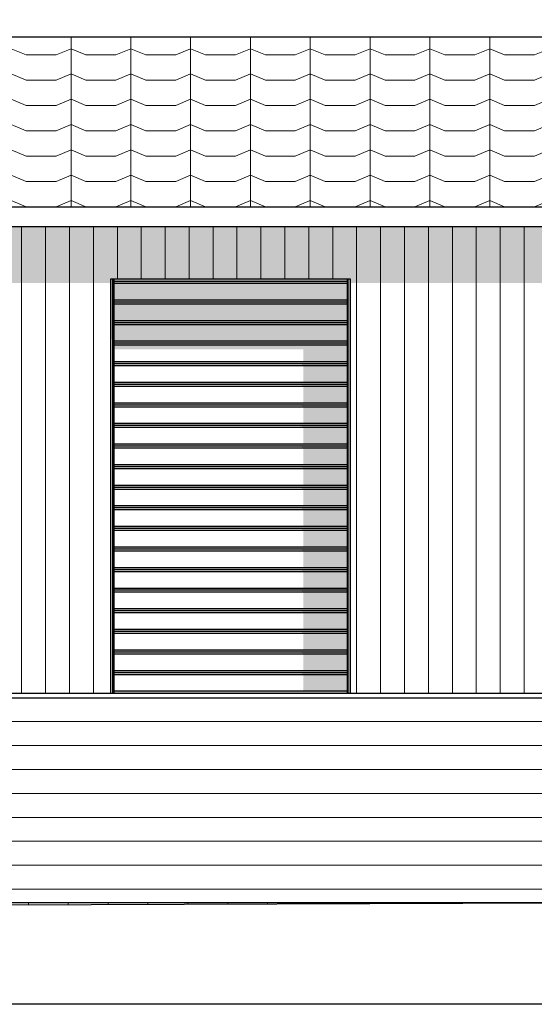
# Model space of a CAD drawing. Header units: millimetres. Extents: x 45224 to 83436, y 34576 to 50300.
# Tile 5 of 27: x 50269 to 52851, y 36143 to 41080. Entities that reach past the tile are written whole.
import ezdxf

# ---------------------------------------------------------------- set-up
doc = ezdxf.new("R2010")
doc.units = ezdxf.units.MM
doc.header["$LTSCALE"] = 0.5
doc.header["$MEASUREMENT"] = 0
doc.linetypes.add('PLINE', pattern=[0])
for name, color, linetype in [('0(Nye konstruksjoner)', 7, 'Continuous'), ('231- Bærende yttervegger(Nye konstruksjoner)', 7, 'Continuous'), ('244- Vinduer_ dører_ foldevegger(Nye konstruksjoner)', 7, 'Continuous'), ('25-- Dekker(Nye konstruksjoner)', 7, 'Continuous'), ('26-- Yttertak(Nye konstruksjoner)', 7, 'Continuous'), ('761- Veger (kjøreveger_ sykkel- og gangveier mv)(Nye konstruksjoner)', 7, 'Continuous')]:
    doc.layers.add(name, color=color, linetype=linetype)
for name, color, linetype, lineweight in [('235- Utvendig kledning og overflate(Nye konstruksjoner)', 7, 'Continuous', 0), ('255- Gulvoverflate(Nye konstruksjoner)', 7, 'Continuous', 0), ('256- Faste himlinger og overflatebehandling(Nye konstruksjoner)', 7, 'Continuous', 0), ('262- Taktekking(Nye konstruksjoner)', 7, 'Continuous', 0)]:
    doc.layers.add(name, color=color, linetype=linetype, lineweight=lineweight)

# ---------------------------------------------------------------- blocks, each defined once
blk = doc.blocks.new('*X368', base_point=(6224918.5, 0))
at = {"layer": '235- Utvendig kledning og overflate(Nye konstruksjoner)', "linetype": 'PLINE'}
for p, q in [((50278.9, 40042.1), (50278.9, 40002.7)), ((50278.9, 40000), (50278.9, 40042.1)), ((50398.9, 40042.1), (50398.9, 40002.7)), ((50398.9, 40000), (50398.9, 40042.1)), ((50519, 40042.1), (50519, 40002.7)), ((50519, 40000), (50519, 40042.1)), ((50639, 40042.1), (50639, 40002.7)), ((50639, 40000), (50639, 40042.1)), ((50759, 40042.1), (50759, 40002.7)), ((50759, 40000), (50759, 40042.1)), ((50879, 40042.1), (50879, 40002.7)), ((50879, 40000), (50879, 40042.1)), ((50999.1, 40042.1), (50999.1, 40002.7)), ((50999.1, 40000), (50999.1, 40042.1)), ((51119.1, 40042.1), (51119.1, 40002.7)), ((51119.1, 40000), (51119.1, 40042.1)), ((51239.1, 40042.1), (51239.1, 40002.7)), ((51239.1, 40000), (51239.1, 40042.1)), ((51359.2, 40042.1), (51359.2, 40002.7)), ((51359.2, 40000), (51359.2, 40042.1)), ((51479.2, 40042.1), (51479.2, 40002.7)), ((51479.2, 40000), (51479.2, 40042.1)), ((51599.2, 40042.1), (51599.2, 40002.7)), ((51599.2, 40000), (51599.2, 40042.1)), ((51719.3, 40042.1), (51719.3, 40002.7)), ((51719.3, 40000), (51719.3, 40042.1)), ((51839.3, 40042.1), (51839.3, 40002.7)), ((51839.3, 40000), (51839.3, 40042.1)), ((51959.3, 40042.1), (51959.3, 40002.7)), ((51959.3, 40000), (51959.3, 40042.1)), ((52079.4, 40042.1), (52079.4, 40002.7)), ((52079.4, 40000), (52079.4, 40042.1)), ((52199.4, 40042.1), (52199.4, 40002.7)), ((52199.4, 40000), (52199.4, 40042.1)), ((52319.4, 40042.1), (52319.4, 40002.7)), ((52319.4, 40000), (52319.4, 40042.1)), ((52439.5, 40042.1), (52439.5, 40002.7)), ((52439.5, 40000), (52439.5, 40042.1)), ((52559.5, 40042.1), (52559.5, 40002.7)), ((52559.5, 40000), (52559.5, 40042.1)), ((52679.5, 40042.1), (52679.5, 40002.7)), ((52679.5, 40000), (52679.5, 40042.1)), ((52799.5, 40042.1), (52799.5, 40002.7)), ((52799.5, 40000), (52799.5, 40042.1)), ((50278.9, 40002.7), (50278.9, 37702.7)), ((50278.9, 37702.7), (50278.9, 40000)), ((50398.9, 40002.7), (50398.9, 37702.7)), ((50398.9, 37702.7), (50398.9, 40000)), ((50519, 40002.7), (50519, 37702.7)), ((50519, 37702.7), (50519, 40000)), ((50639, 40002.7), (50639, 37702.7)), ((50639, 37702.7), (50639, 40000)), ((50759, 40002.7), (50759, 39780)), ((50759, 39780), (50759, 40000)), ((50879, 40002.7), (50879, 39780)), ((50879, 39780), (50879, 40000)), ((50999.1, 40002.7), (50999.1, 39780)), ((50999.1, 39780), (50999.1, 40000)), ((51119.1, 40002.7), (51119.1, 39780)), ((51119.1, 39780), (51119.1, 40000)), ((51239.1, 40002.7), (51239.1, 39780)), ((51239.1, 39780), (51239.1, 40000)), ((51359.2, 40002.7), (51359.2, 39780)), ((51359.2, 39780), (51359.2, 40000)), ((51479.2, 40002.7), (51479.2, 39780)), ((51479.2, 39780), (51479.2, 40000)), ((51599.2, 40002.7), (51599.2, 39780)), ((51599.2, 39780), (51599.2, 40000)), ((51719.3, 40002.7), (51719.3, 39780)), ((51719.3, 39780), (51719.3, 40000)), ((51839.3, 40002.7), (51839.3, 39780)), ((51839.3, 39780), (51839.3, 40000)), ((51959.3, 40002.7), (51959.3, 37702.7)), ((51959.3, 37702.7), (51959.3, 40000)), ((52079.4, 40002.7), (52079.4, 37702.7)), ((52079.4, 37702.7), (52079.4, 40000)), ((52199.4, 40002.7), (52199.4, 37702.7)), ((52199.4, 37702.7), (52199.4, 40000)), ((52319.4, 40002.7), (52319.4, 37702.7)), ((52319.4, 37702.7), (52319.4, 40000)), ((52439.5, 40002.7), (52439.5, 37702.7)), ((52439.5, 37702.7), (52439.5, 40000)), ((52559.5, 40002.7), (52559.5, 37702.7)), ((52559.5, 37702.7), (52559.5, 40000)), ((52679.5, 40002.7), (52679.5, 37702.7)), ((52679.5, 37702.7), (52679.5, 40000)), ((52799.5, 40002.7), (52799.5, 37702.7)), ((52799.5, 37702.7), (52799.5, 40000))]:
    blk.add_line(p, q, dxfattribs=at)
blk = doc.blocks.new('*X370', base_point=(6224918.5, 0))
at = {"layer": '255- Gulvoverflate(Nye konstruksjoner)', "linetype": 'PLINE'}
for p, q in [((50312.7, 36640.6), (50312.7, 36642)), ((50312.7, 36642), (50312.7, 36640.6)), ((50512.7, 36642.7), (50512.7, 36641.3)), ((50712.7, 36642), (50712.7, 36643.4)), ((50712.7, 36643.4), (50712.7, 36642)), ((50912.7, 36644.1), (50912.7, 36642.7)), ((51112.7, 36643.4), (51112.7, 36644.8)), ((51112.7, 36644.8), (51112.7, 36643.4)), ((51312.7, 36645.5), (51312.7, 36644.1)), ((51512.7, 36644.8), (51512.7, 36646.2)), ((51512.7, 36646.2), (51512.7, 36644.8)), ((51712.7, 36646.9), (51712.7, 36645.5)), ((51912.7, 36646.2), (51912.7, 36647.6)), ((51912.7, 36647.6), (51912.7, 36646.2)), ((52112.7, 36648.3), (52112.7, 36646.9)), ((52312.7, 36647.6), (52312.7, 36649)), ((52312.7, 36649), (52312.7, 36647.6)), ((52512.7, 36649.7), (52512.7, 36648.3)), ((52712.7, 36649), (52712.7, 36650.4)), ((52712.7, 36650.4), (52712.7, 36649))]:
    blk.add_line(p, q, dxfattribs=at)
blk = doc.blocks.new('*X376', base_point=(6224918.5, 0))
at = {"layer": '255- Gulvoverflate(Nye konstruksjoner)', "linetype": 'PLINE'}
for p, q in [((50312.7, 36642), (50312.7, 36652.8)), ((50312.7, 36652.8), (50312.7, 36642)), ((50512.7, 36652.8), (50512.7, 36642.7)), ((50712.7, 36643.4), (50712.7, 36652.8)), ((50712.7, 36652.8), (50712.7, 36643.4)), ((50912.7, 36652.8), (50912.7, 36644.1)), ((51112.7, 36644.8), (51112.7, 36652.8)), ((51112.7, 36652.8), (51112.7, 36644.8)), ((51312.7, 36652.8), (51312.7, 36645.5)), ((51512.7, 36646.2), (51512.7, 36652.8)), ((51512.7, 36652.8), (51512.7, 36646.2)), ((51712.7, 36652.8), (51712.7, 36646.9)), ((51912.7, 36647.6), (51912.7, 36652.8)), ((51912.7, 36652.8), (51912.7, 36647.6)), ((52112.7, 36652.8), (52112.7, 36648.3)), ((52312.7, 36649), (52312.7, 36652.8)), ((52312.7, 36652.8), (52312.7, 36649)), ((52512.7, 36652.8), (52512.7, 36649.7)), ((52712.7, 36650.4), (52712.7, 36652.8)), ((52712.7, 36652.8), (52712.7, 36650.4))]:
    blk.add_line(p, q, dxfattribs=at)

msp = doc.modelspace()

# ---------------------------------------------------------------- hatches: boundary and pattern name
at = {"layer": '231- Bærende yttervegger(Nye konstruksjoner)', "linetype": 'Continuous'}
for points in [[(46026.6, 39759.3), (46226.6, 39759.3), (46226.6, 39780), (47426.6, 39780), (47426.6, 39759.3), (48476.6, 39759.3), (48476.6, 39780), (49676.6, 39780), (49676.6, 39759.3), (50726.6, 39759.3), (50726.6, 39780), (51926.6, 39780), (51926.6, 39759.3), (52976.6, 39759.3), (52976.6, 39780), (54176.6, 39780), (54176.6, 39759.3), (54976.6, 39759.3), (55076.6, 39947.3), (55076.6, 40042.1), (46026.6, 40042.1)], [(50736.6, 39767), (50736.6, 39268.4), (50740, 39268.4), (50740, 39273.4), (50741.6, 39273.4), (50741.6, 39744.5), (50740, 39744.5), (50740, 39767)], [(51911.6, 39744.5), (51911.6, 39273.4), (51913.2, 39273.4), (51913.2, 39268.4), (51916.6, 39268.4), (51916.6, 39767), (51913.2, 39767), (51913.2, 39744.5)], [(50740, 39253.4), (50736.6, 39253.4), (50736.6, 38752.2), (50740, 38752.2), (50740, 38757.2), (50741.6, 38757.2), (50741.6, 39228.4), (50740, 39228.4)], [(51911.6, 38757.2), (51913.2, 38757.2), (51913.2, 38752.2), (51916.6, 38752.2), (51916.6, 39253.4), (51913.2, 39253.4), (51913.2, 39228.4), (51911.6, 39228.4)], [(50740, 38737.2), (50736.6, 38737.2), (50736.6, 38236.1), (50740, 38236.1), (50740, 38241.1), (50741.6, 38241.1), (50741.6, 38712.2), (50740, 38712.2)], [(51911.6, 38712.2), (51911.6, 38241.1), (51913.2, 38241.1), (51913.2, 38236.1), (51916.6, 38236.1), (51916.6, 38737.2), (51913.2, 38737.2), (51913.2, 38712.2)], [(50736.6, 37720), (50740, 37720), (50740, 37725), (50741.6, 37725), (50741.6, 38196.1), (50740, 38196.1), (50740, 38221.1), (50736.6, 38221.1)], [(51913.2, 38196.1), (51911.6, 38196.1), (51911.6, 37725), (51913.2, 37725), (51913.2, 37720), (51916.6, 37720), (51916.6, 38221.1), (51913.2, 38221.1)], [(50736.6, 37705), (50736.6, 37702.7), (50740, 37702.7), (50740, 37705)], [(51916.6, 37705), (51913.2, 37705), (51913.2, 37702.7), (51916.6, 37702.7)]]:
    msp.add_hatch(color=256, dxfattribs=at).paths.add_polyline_path(points)
at = {"layer": '244- Vinduer_ dører_ foldevegger(Nye konstruksjoner)', "linetype": 'Continuous'}
for points in [[(50726.6, 39780), (50726.6, 39476.4), (50736.6, 39476.4), (50736.6, 39780)], [(50736.6, 39767), (50740, 39767), (50740, 39780), (50736.6, 39780)], [(50740, 39779.5), (50741.6, 39779.5), (50741.6, 39780), (50740, 39780)], [(50741.6, 39779.5), (50740, 39779.5), (50740, 39744.5), (50741.6, 39744.5)], [(50741.6, 39780), (50741.6, 39767), (51911.6, 39767), (51911.6, 39780)], [(50741.6, 39767), (50741.6, 39757), (51911.6, 39757), (51911.6, 39767)], [(51911.6, 39673.8), (51911.6, 39757), (50741.6, 39757), (50741.6, 39673.8)], [(51911.6, 39779.5), (51913.2, 39779.5), (51913.2, 39780), (51911.6, 39780)], [(51911.6, 39779.5), (51911.6, 39744.5), (51913.2, 39744.5), (51913.2, 39779.5)], [(51913.2, 39780), (51913.2, 39767), (51916.6, 39767), (51916.6, 39780)], [(51916.6, 39780), (51916.6, 37702.7), (51926.6, 37702.7), (51926.6, 39780)], [(51911.6, 39673.8), (50741.6, 39673.8), (50741.6, 39663.8), (51911.6, 39663.8)], [(50741.6, 39663.8), (50741.6, 39653.8), (51911.6, 39653.8), (51911.6, 39663.8)], [(51911.6, 39570.5), (51911.6, 39653.8), (50741.6, 39653.8), (50741.6, 39570.5)], [(50741.6, 39570.5), (50741.6, 39560.5), (51911.6, 39560.5), (51911.6, 39570.5)], [(50741.6, 39560.5), (50741.6, 39550.5), (51911.6, 39550.5), (51911.6, 39560.5)], [(51911.6, 39467.3), (51911.6, 39550.5), (50741.6, 39550.5), (50741.6, 39467.3)], [(51911.6, 39467.3), (50741.6, 39467.3), (50741.6, 39457.3), (51911.6, 39457.3)], [(50741.6, 39457.3), (50741.6, 39447.3), (51911.6, 39447.3), (51911.6, 39457.3)], [(51911.6, 39447.3), (50741.6, 39447.3), (50741.6, 39426.9), (51691.6, 39426.9), (51691.6, 39364.1), (51911.6, 39364.1)], [(51911.6, 39364.1), (50741.6, 39364.1), (50741.6, 39354.1), (51911.6, 39354.1)], [(50741.6, 39352.4), (51683.3, 39352.4), (51691.6, 39344.1), (51911.6, 39344.1), (51911.6, 39354.1), (50741.6, 39354.1)], [(51911.6, 39344.1), (51691.6, 39344.1), (51691.6, 39260.9), (51911.6, 39260.9)], [(50736.6, 39268.4), (50736.6, 39267.4), (50740, 39267.4), (50740, 39268.4)], [(50740, 39267.4), (50736.6, 39267.4), (50736.6, 39264.6), (50740, 39264.6)], [(50740, 39264.6), (50736.6, 39264.6), (50736.6, 39260.9), (50740, 39260.9)], [(50740, 39260.9), (50736.6, 39260.9), (50736.6, 39257.1), (50740, 39257.1)], [(50740, 39257.1), (50736.6, 39257.1), (50736.6, 39254.4), (50740, 39254.4)], [(50736.6, 39254.4), (50736.6, 39253.4), (50740, 39253.4), (50740, 39254.4)], [(50740, 39260.9), (50740, 39250.9), (50741.6, 39250.9), (50741.6, 39260.9)], [(50741.6, 39260.9), (50741.6, 39250.9), (51911.6, 39250.9), (51911.6, 39260.9)], [(51911.6, 39273.4), (51911.6, 39260.9), (51913.2, 39260.9), (51913.2, 39273.4)], [(51911.6, 39250.9), (51913.2, 39250.9), (51913.2, 39260.9), (51911.6, 39260.9)], [(51913.2, 39267.4), (51916.6, 39267.4), (51916.6, 39268.4), (51913.2, 39268.4)], [(51913.2, 39267.4), (51913.2, 39264.6), (51916.6, 39264.6), (51916.6, 39267.4)], [(51913.2, 39264.6), (51913.2, 39260.9), (51916.6, 39260.9), (51916.6, 39264.6)], [(51913.2, 39260.9), (51913.2, 39257.1), (51916.6, 39257.1), (51916.6, 39260.9)], [(51913.2, 39257.1), (51913.2, 39254.4), (51916.6, 39254.4), (51916.6, 39257.1)], [(51913.2, 39253.4), (51916.6, 39253.4), (51916.6, 39254.4), (51913.2, 39254.4)], [(50741.6, 39250.9), (50740, 39250.9), (50740, 39228.4), (50741.6, 39228.4)], [(50741.6, 39249.2), (51683.3, 39249.2), (51691.6, 39240.9), (51911.6, 39240.9), (51911.6, 39250.9), (50741.6, 39250.9)], [(51911.6, 39240.9), (51691.6, 39240.9), (51691.6, 39157.6), (51911.6, 39157.6)], [(51911.6, 39250.9), (51911.6, 39228.4), (51913.2, 39228.4), (51913.2, 39250.9)], [(50741.6, 39157.6), (50741.6, 39147.6), (51911.6, 39147.6), (51911.6, 39157.6)], [(50741.6, 39145.9), (51683.3, 39145.9), (51691.6, 39137.6), (51911.6, 39137.6), (51911.6, 39147.6), (50741.6, 39147.6)], [(51911.6, 39137.6), (51691.6, 39137.6), (51691.6, 39054.4), (51911.6, 39054.4)], [(50741.6, 39054.4), (50741.6, 39044.4), (51911.6, 39044.4), (51911.6, 39054.4)], [(50741.6, 39042.7), (51683.3, 39042.7), (51691.6, 39034.4), (51911.6, 39034.4), (51911.6, 39044.4), (50741.6, 39044.4)], [(51911.6, 39034.4), (51691.6, 39034.4), (51691.6, 38951.2), (51911.6, 38951.2)], [(50741.6, 38951.2), (50741.6, 38941.2), (51911.6, 38941.2), (51911.6, 38951.2)], [(50741.6, 38939.5), (51683.3, 38939.5), (51691.6, 38931.2), (51911.6, 38931.2), (51911.6, 38941.2), (50741.6, 38941.2)], [(51911.6, 38931.2), (51691.6, 38931.2), (51691.6, 38848), (51911.6, 38848)], [(51911.6, 38848), (50741.6, 38848), (50741.6, 38838), (51911.6, 38838)], [(50741.6, 38836.3), (51683.3, 38836.3), (51691.6, 38828), (51911.6, 38828), (51911.6, 38838), (50741.6, 38838)], [(51911.6, 38828), (51691.6, 38828), (51691.6, 38744.7), (51911.6, 38744.7)], [(50736.6, 38752.2), (50736.6, 38751.2), (50740, 38751.2), (50740, 38752.2)], [(50740, 38751.2), (50736.6, 38751.2), (50736.6, 38748.5), (50740, 38748.5)], [(50740, 38748.5), (50736.6, 38748.5), (50736.6, 38744.7), (50740, 38744.7)], [(50740, 38744.7), (50736.6, 38744.7), (50736.6, 38741), (50740, 38741)], [(50740, 38741), (50736.6, 38741), (50736.6, 38738.3), (50740, 38738.3)], [(50736.6, 38738.3), (50736.6, 38737.2), (50740, 38737.2), (50740, 38738.3)], [(50740, 38734.7), (50741.6, 38734.7), (50741.6, 38744.7), (50740, 38744.7)], [(50741.6, 38734.7), (50740, 38734.7), (50740, 38712.2), (50741.6, 38712.2)], [(50741.6, 38744.7), (50741.6, 38734.7), (51911.6, 38734.7), (51911.6, 38744.7)], [(50741.6, 38733), (51683.3, 38733), (51691.6, 38724.7), (51911.6, 38724.7), (51911.6, 38734.7), (50741.6, 38734.7)], [(51911.6, 38724.7), (51691.6, 38724.7), (51691.6, 38641.5), (51911.6, 38641.5)], [(51911.6, 38757.2), (51911.6, 38744.7), (51913.2, 38744.7), (51913.2, 38757.2)], [(51911.6, 38734.7), (51913.2, 38734.7), (51913.2, 38744.7), (51911.6, 38744.7)], [(51911.6, 38734.7), (51911.6, 38712.2), (51913.2, 38712.2), (51913.2, 38734.7)], [(51916.6, 38752.2), (51913.2, 38752.2), (51913.2, 38751.2), (51916.6, 38751.2)], [(51913.2, 38751.2), (51913.2, 38748.5), (51916.6, 38748.5), (51916.6, 38751.2)], [(51913.2, 38748.5), (51913.2, 38744.7), (51916.6, 38744.7), (51916.6, 38748.5)], [(51913.2, 38744.7), (51913.2, 38741), (51916.6, 38741), (51916.6, 38744.7)], [(51913.2, 38741), (51913.2, 38738.3), (51916.6, 38738.3), (51916.6, 38741)], [(51916.6, 38738.3), (51913.2, 38738.3), (51913.2, 38737.2), (51916.6, 38737.2)], [(50741.6, 38641.5), (50741.6, 38631.5), (51911.6, 38631.5), (51911.6, 38641.5)], [(50741.6, 38629.8), (51683.3, 38629.8), (51691.6, 38621.5), (51911.6, 38621.5), (51911.6, 38631.5), (50741.6, 38631.5)], [(51911.6, 38621.5), (51691.6, 38621.5), (51691.6, 38538.3), (51911.6, 38538.3)], [(51911.6, 38538.3), (50741.6, 38538.3), (50741.6, 38528.3), (51911.6, 38528.3)], [(50741.6, 38528.3), (50741.6, 38526.6), (51683.3, 38526.6), (51691.6, 38518.3), (51911.6, 38518.3), (51911.6, 38528.3)], [(51911.6, 38518.3), (51691.6, 38518.3), (51691.6, 38435.1), (51911.6, 38435.1)], [(50741.6, 38435.1), (50741.6, 38425.1), (51911.6, 38425.1), (51911.6, 38435.1)], [(50741.6, 38423.4), (51683.3, 38423.4), (51691.6, 38415.1), (51911.6, 38415.1), (51911.6, 38425.1), (50741.6, 38425.1)], [(51911.6, 38415.1), (51691.6, 38415.1), (51691.6, 38331.8), (51911.6, 38331.8)], [(51911.6, 38331.8), (50741.6, 38331.8), (50741.6, 38321.8), (51911.6, 38321.8)], [(50741.6, 38320.1), (51683.3, 38320.1), (51691.6, 38311.8), (51911.6, 38311.8), (51911.6, 38321.8), (50741.6, 38321.8)], [(51911.6, 38311.8), (51691.6, 38311.8), (51691.6, 38228.6), (51911.6, 38228.6)], [(50736.6, 38236.1), (50736.6, 38235.1), (50740, 38235.1), (50740, 38236.1)], [(50740, 38235.1), (50736.6, 38235.1), (50736.6, 38232.4), (50740, 38232.4)], [(50740, 38232.4), (50736.6, 38232.4), (50736.6, 38228.6), (50740, 38228.6)], [(50740, 38228.6), (50736.6, 38228.6), (50736.6, 38224.9), (50740, 38224.9)], [(50740, 38224.9), (50736.6, 38224.9), (50736.6, 38222.1), (50740, 38222.1)], [(50736.6, 38222.1), (50736.6, 38221.1), (50740, 38221.1), (50740, 38222.1)], [(50740, 38228.6), (50740, 38218.6), (50741.6, 38218.6), (50741.6, 38228.6)], [(50741.6, 38218.6), (50740, 38218.6), (50740, 38196.1), (50741.6, 38196.1)], [(50741.6, 38228.6), (50741.6, 38218.6), (51911.6, 38218.6), (51911.6, 38228.6)], [(50741.6, 38216.9), (51683.3, 38216.9), (51691.6, 38208.6), (51911.6, 38208.6), (51911.6, 38218.6), (50741.6, 38218.6)], [(51911.6, 38241.1), (51911.6, 38228.6), (51913.2, 38228.6), (51913.2, 38241.1)], [(51911.6, 38218.6), (51913.2, 38218.6), (51913.2, 38228.6), (51911.6, 38228.6)], [(51911.6, 38218.6), (51911.6, 38196.1), (51913.2, 38196.1), (51913.2, 38218.6)], [(51916.6, 38236.1), (51913.2, 38236.1), (51913.2, 38235.1), (51916.6, 38235.1)], [(51913.2, 38235.1), (51913.2, 38232.4), (51916.6, 38232.4), (51916.6, 38235.1)], [(51913.2, 38232.4), (51913.2, 38228.6), (51916.6, 38228.6), (51916.6, 38232.4)], [(51913.2, 38228.6), (51913.2, 38224.9), (51916.6, 38224.9), (51916.6, 38228.6)], [(51913.2, 38224.9), (51913.2, 38222.1), (51916.6, 38222.1), (51916.6, 38224.9)], [(51916.6, 38222.1), (51913.2, 38222.1), (51913.2, 38221.1), (51916.6, 38221.1)], [(51691.6, 38208.6), (51691.6, 38125.4), (51911.6, 38125.4), (51911.6, 38208.6)], [(50741.6, 38115.4), (51911.6, 38115.4), (51911.6, 38125.4), (50741.6, 38125.4)], [(50741.6, 38113.7), (51683.3, 38113.7), (51691.6, 38105.4), (51911.6, 38105.4), (51911.6, 38115.4), (50741.6, 38115.4)], [(51691.6, 38105.4), (51691.6, 38022.2), (51911.6, 38022.2), (51911.6, 38105.4)], [(50741.6, 38012.2), (51911.6, 38012.2), (51911.6, 38022.2), (50741.6, 38022.2)], [(50741.6, 38010.5), (51683.3, 38010.5), (51691.6, 38002.2), (51911.6, 38002.2), (51911.6, 38012.2), (50741.6, 38012.2)], [(51691.6, 38002.2), (51691.6, 37918.9), (51911.6, 37918.9), (51911.6, 38002.2)], [(50741.6, 37908.9), (51911.6, 37908.9), (51911.6, 37918.9), (50741.6, 37918.9)], [(50741.6, 37907.2), (51683.3, 37907.2), (51691.6, 37898.9), (51911.6, 37898.9), (51911.6, 37908.9), (50741.6, 37908.9)], [(51691.6, 37898.9), (51691.6, 37815.7), (51911.6, 37815.7), (51911.6, 37898.9)], [(50741.6, 37815.7), (50741.6, 37805.7), (51911.6, 37805.7), (51911.6, 37815.7)], [(50741.6, 37804), (51683.3, 37804), (51691.6, 37795.7), (51911.6, 37795.7), (51911.6, 37805.7), (50741.6, 37805.7)], [(51691.6, 37795.7), (51691.6, 37712.5), (51911.6, 37712.5), (51911.6, 37795.7)], [(51911.6, 37725), (51911.6, 37712.5), (51913.2, 37712.5), (51913.2, 37725)], [(50736.6, 37720), (50736.6, 37719), (50740, 37719), (50740, 37720)], [(50740, 37719), (50736.6, 37719), (50736.6, 37716.3), (50740, 37716.3)], [(50740, 37716.3), (50736.6, 37716.3), (50736.6, 37712.5), (50740, 37712.5)], [(50740, 37712.5), (50736.6, 37712.5), (50736.6, 37708.7), (50740, 37708.7)], [(50740, 37708.7), (50736.6, 37708.7), (50736.6, 37706), (50740, 37706)], [(50736.6, 37706), (50736.6, 37705), (50740, 37705), (50740, 37706)], [(50740, 37712.5), (50740, 37702.7), (50741.6, 37702.7), (50741.6, 37712.5)], [(51911.6, 37712.5), (50741.6, 37712.5), (50741.6, 37702.7), (51911.6, 37702.7)], [(51911.6, 37702.7), (51913.2, 37702.7), (51913.2, 37712.5), (51911.6, 37712.5)], [(51913.2, 37719), (51916.6, 37719), (51916.6, 37720), (51913.2, 37720)], [(51913.2, 37719), (51913.2, 37716.3), (51916.6, 37716.3), (51916.6, 37719)], [(51913.2, 37716.3), (51913.2, 37712.5), (51916.6, 37712.5), (51916.6, 37716.3)], [(51913.2, 37712.5), (51913.2, 37708.7), (51916.6, 37708.7), (51916.6, 37712.5)], [(51913.2, 37708.7), (51913.2, 37706), (51916.6, 37706), (51916.6, 37708.7)], [(51916.6, 37706), (51913.2, 37706), (51913.2, 37705), (51916.6, 37705)]]:
    msp.add_hatch(color=256, dxfattribs=at).paths.add_polyline_path(points)
at = {"layer": '255- Gulvoverflate(Nye konstruksjoner)', "linetype": 'Continuous'}
h = msp.add_hatch(dxfattribs=at)
h.set_pattern_fill('Linjer_120_mm_0001', color=256, style=0, pattern_type=2)
h.set_pattern_definition([(360, (6224918.19, -2e-07), (1e-10, 120), [])])
h.paths.add_polyline_path([(50218.5, 37702.7), (50218.5, 36652.8), (50319.7, 36652.8), (50319.7, 37702.7)])
h = msp.add_hatch(dxfattribs=at)
h.set_pattern_fill('Linjer_120_mm_0001', color=256, style=0, pattern_type=2)
h.set_pattern_definition([(360, (6224918.17, -2e-07), (1e-10, 120), [])])
h.paths.add_polyline_path([(50319.7, 37702.7), (50319.7, 36652.8), (50425.8, 36652.8), (50425.8, 37702.7)])
h = msp.add_hatch(dxfattribs=at)
h.set_pattern_fill('Linjer_120_mm_0001', color=256, style=0, pattern_type=2)
h.set_pattern_definition([(8e-13, (6224918.15, 1e-07), (1e-10, 120), [])])
h.paths.add_polyline_path([(50425.8, 37702.7), (50425.8, 36652.8), (50536, 36652.8), (50536, 37702.7)])
h = msp.add_hatch(dxfattribs=at)
h.set_pattern_fill('Linjer_120_mm_0001', color=256, style=0, pattern_type=2)
h.set_pattern_definition([(360, (6224918.13, -2e-07), (1e-10, 120), [])])
h.paths.add_polyline_path([(50536, 37702.7), (50536, 36652.8), (50649.6, 36652.8), (50649.6, 37702.7)])
h = msp.add_hatch(dxfattribs=at)
h.set_pattern_fill('Linjer_120_mm_0001', color=256, style=0, pattern_type=2)
h.set_pattern_definition([(0, (6224918.12, -1e-08), (0, 120), [])])
h.paths.add_polyline_path([(50649.6, 37702.7), (50649.6, 36652.8), (50765.7, 36652.8), (50765.7, 37702.7)])
h = msp.add_hatch(dxfattribs=at)
h.set_pattern_fill('Linjer_120_mm_0001', color=256, style=0, pattern_type=2)
h.set_pattern_definition([(0, (6224918.1, 1e-08), (-1e-10, 120), [])])
h.paths.add_polyline_path([(50765.7, 37702.7), (50765.7, 36652.8), (50883.5, 36652.8), (50883.5, 37702.7)])
h = msp.add_hatch(dxfattribs=at)
h.set_pattern_fill('Linjer_120_mm_0001', color=256, style=0, pattern_type=2)
h.set_pattern_definition([(4e-13, (6224918.09, 3e-08), (0, 120), [])])
h.paths.add_polyline_path([(50883.5, 37702.7), (50883.5, 36652.8), (51002.2, 36652.8), (51002.2, 37702.7)])
h = msp.add_hatch(dxfattribs=at)
h.set_pattern_fill('Linjer_120_mm_0001', color=256, style=0, pattern_type=2)
h.set_pattern_definition([(0, (6224918.08, -2e-08), (1e-10, 120), [])])
h.paths.add_polyline_path([(51002.2, 37702.7), (51002.2, 36652.8), (55205.9, 36652.8), (55205.9, 37702.7)])
at = {"layer": '262- Taktekking(Nye konstruksjoner)', "linetype": 'Continuous'}
h = msp.add_hatch(dxfattribs=at)
h.set_pattern_fill('Tak_03_0001', color=256, style=0, pattern_type=2)
h.set_pattern_definition([(90, (45726.57, 40142.1), (-300, 0), []), (337.0902, (45726.57, 40173.8), (300, 126.7855), [81.423, -244.268]), (337.0902, (46026.57, 40173.8), (300, 126.7855), [81.423, -244.268]), (360, (45801.57, 40142.11), (5e-10, 126.7855), [150, -150]), (22.9098, (45951.57, 40142.1), (-300, 126.7855), [81.423, -244.268]), (22.9098, (46251.57, 40142.1), (-300, 126.7855), [81.423, -244.268])])
h.paths.add_polyline_path([(45726.6, 40993.1), (45726.6, 40142.1), (55176.6, 40142.1), (55176.6, 40993.1)])
at = {"layer": '761- Veger (kjøreveger_ sykkel- og gangveier mv)(Nye konstruksjoner)', "linetype": 'Continuous'}
msp.add_hatch(color=256, dxfattribs=at).paths.add_polyline_path([(53409.2, 36652.8), (45858.2, 36626.4), (45858.3, 36625), (53411.8, 36651.4), (53412.7, 36652.8)])

# ---------------------------------------------------------------- linework, layer by layer
at = {"layer": '0(Nye konstruksjoner)', "linetype": 'PLINE', "flags": 128}
msp.add_lwpolyline([(45226.6, 37680), (64045.6, 37680), (64045.6, 38800), (71854.2, 38800), (71890.2, 38809.5), (72286.4, 39180.9), (73241.2, 40464.5), (73802.1, 40908.7), (74343.1, 41078.3), (79481.3, 41080), (79581.3, 40981.3), (80253.9, 40722.5), (80934.3, 40737.2), (82364.3, 40880), (83122.5, 40818.8), (83422.3, 40700), (83422.3, 38800), (83422.3, 36142.8), (45226.6, 36142.8)], close=True, dxfattribs=at)
at = {"layer": '244- Vinduer_ dører_ foldevegger(Nye konstruksjoner)', "linetype": 'PLINE'}
for p, q in [((50726.6, 39780), (51926.6, 39780)), ((50726.6, 37702.7), (50726.6, 39780)), ((50736.6, 37702.7), (50736.6, 39780)), ((50740, 39767), (50736.6, 39767)), ((50740, 39780), (50740, 39779.5)), ((50740, 39779.5), (50740, 39744.5)), ((50741.6, 39779.5), (50740, 39779.5)), ((50741.6, 39780), (50741.6, 39779.5)), ((50741.6, 39779.5), (50741.6, 39767)), ((50741.6, 39767), (50741.6, 39757)), ((51911.6, 39767), (50741.6, 39767)), ((50741.6, 39757), (50741.6, 39673.8)), ((51911.6, 39757), (50741.6, 39757)), ((51911.6, 39780), (51911.6, 39779.5)), ((51911.6, 39779.5), (51911.6, 39767)), ((51911.6, 39779.5), (51913.2, 39779.5)), ((51911.6, 39767), (51911.6, 39757)), ((51911.6, 39757), (51911.6, 39673.8)), ((51913.2, 39780), (51913.2, 39779.5)), ((51913.2, 39779.5), (51913.2, 39744.5)), ((51916.6, 39767), (51913.2, 39767)), ((51916.6, 37702.7), (51916.6, 39780)), ((51926.6, 39780), (51926.6, 37702.7)), ((50741.6, 39744.5), (50740, 39744.5)), ((51911.6, 39744.5), (51913.2, 39744.5)), ((50741.6, 39673.8), (50741.6, 39663.8)), ((51911.6, 39673.8), (50741.6, 39673.8)), ((50741.6, 39663.8), (50741.6, 39653.8)), ((51911.6, 39663.8), (50741.6, 39663.8)), ((50741.6, 39653.8), (50741.6, 39570.5)), ((51911.6, 39653.8), (50741.6, 39653.8)), ((51911.6, 39673.8), (51911.6, 39663.8)), ((51911.6, 39663.8), (51911.6, 39653.8)), ((51911.6, 39653.8), (51911.6, 39570.5)), ((50741.6, 39570.5), (50741.6, 39560.5)), ((51911.6, 39570.5), (50741.6, 39570.5)), ((50741.6, 39560.5), (50741.6, 39550.5)), ((51911.6, 39560.5), (50741.6, 39560.5)), ((50741.6, 39550.5), (50741.6, 39467.3)), ((51911.6, 39550.5), (50741.6, 39550.5)), ((51911.6, 39570.5), (51911.6, 39560.5)), ((51911.6, 39560.5), (51911.6, 39550.5)), ((51911.6, 39550.5), (51911.6, 39467.3)), ((50741.6, 39467.3), (50741.6, 39457.3)), ((51911.6, 39467.3), (50741.6, 39467.3)), ((50741.6, 39457.3), (50741.6, 39447.3)), ((51911.6, 39457.3), (50741.6, 39457.3)), ((51911.6, 39467.3), (51911.6, 39457.3)), ((51911.6, 39457.3), (51911.6, 39447.3)), ((50741.6, 39447.3), (50741.6, 39364.1)), ((51911.6, 39447.3), (50741.6, 39447.3)), ((51911.6, 39447.3), (51911.6, 39364.1)), ((50741.6, 39364.1), (50741.6, 39354.1)), ((51911.6, 39364.1), (50741.6, 39364.1)), ((50741.6, 39354.1), (50741.6, 39344.1)), ((51911.6, 39354.1), (50741.6, 39354.1)), ((51911.6, 39364.1), (51911.6, 39354.1)), ((51911.6, 39354.1), (51911.6, 39344.1)), ((50741.6, 39344.1), (50741.6, 39273.4)), ((51911.6, 39344.1), (50741.6, 39344.1)), ((51911.6, 39344.1), (51911.6, 39273.4)), ((50740, 39268.4), (50736.6, 39268.4)), ((50740, 39253.4), (50736.6, 39253.4)), ((50740, 39273.4), (50740, 39260.9)), ((50741.6, 39273.4), (50740, 39273.4)), ((50740, 39260.9), (50740, 39250.9)), ((50741.6, 39260.9), (50740, 39260.9)), ((50741.6, 39273.4), (50741.6, 39260.9)), ((50741.6, 39260.9), (50741.6, 39250.9)), ((51911.6, 39260.9), (50741.6, 39260.9)), ((51911.6, 39273.4), (51911.6, 39260.9)), ((51911.6, 39273.4), (51913.2, 39273.4)), ((51911.6, 39260.9), (51911.6, 39250.9)), ((51911.6, 39260.9), (51913.2, 39260.9)), ((51913.2, 39273.4), (51913.2, 39260.9)), ((51913.2, 39268.4), (51916.6, 39268.4)), ((51913.2, 39260.9), (51913.2, 39250.9)), ((51913.2, 39253.4), (51916.6, 39253.4)), ((50740, 39250.9), (50740, 39228.4)), ((50741.6, 39250.9), (50740, 39250.9)), ((50741.6, 39228.4), (50740, 39228.4)), ((50741.6, 39250.9), (50741.6, 39240.9)), ((51911.6, 39250.9), (50741.6, 39250.9)), ((50741.6, 39240.9), (50741.6, 39157.6)), ((51911.6, 39240.9), (50741.6, 39240.9)), ((51911.6, 39250.9), (51911.6, 39240.9)), ((51911.6, 39250.9), (51913.2, 39250.9)), ((51911.6, 39240.9), (51911.6, 39157.6)), ((51911.6, 39228.4), (51913.2, 39228.4)), ((51913.2, 39250.9), (51913.2, 39228.4)), ((50741.6, 39157.6), (50741.6, 39147.6)), ((51911.6, 39157.6), (50741.6, 39157.6)), ((51911.6, 39157.6), (51911.6, 39147.6)), ((50741.6, 39147.6), (50741.6, 39137.6)), ((51911.6, 39147.6), (50741.6, 39147.6)), ((50741.6, 39137.6), (50741.6, 39054.4)), ((51911.6, 39137.6), (50741.6, 39137.6)), ((51911.6, 39147.6), (51911.6, 39137.6)), ((51911.6, 39137.6), (51911.6, 39054.4)), ((50741.6, 39054.4), (50741.6, 39044.4)), ((51911.6, 39054.4), (50741.6, 39054.4)), ((51911.6, 39054.4), (51911.6, 39044.4)), ((50741.6, 39044.4), (50741.6, 39034.4)), ((51911.6, 39044.4), (50741.6, 39044.4)), ((50741.6, 39034.4), (50741.6, 38951.2)), ((51911.6, 39034.4), (50741.6, 39034.4)), ((51911.6, 39044.4), (51911.6, 39034.4)), ((51911.6, 39034.4), (51911.6, 38951.2)), ((50741.6, 38951.2), (50741.6, 38941.2)), ((51911.6, 38951.2), (50741.6, 38951.2)), ((50741.6, 38941.2), (50741.6, 38931.2)), ((51911.6, 38941.2), (50741.6, 38941.2)), ((50741.6, 38931.2), (50741.6, 38848)), ((51911.6, 38931.2), (50741.6, 38931.2)), ((51911.6, 38951.2), (51911.6, 38941.2)), ((51911.6, 38941.2), (51911.6, 38931.2)), ((51911.6, 38931.2), (51911.6, 38848)), ((50741.6, 38848), (50741.6, 38838)), ((51911.6, 38848), (50741.6, 38848)), ((50741.6, 38838), (50741.6, 38828)), ((51911.6, 38838), (50741.6, 38838)), ((50741.6, 38828), (50741.6, 38757.2)), ((51911.6, 38828), (50741.6, 38828)), ((51911.6, 38848), (51911.6, 38838)), ((51911.6, 38838), (51911.6, 38828)), ((51911.6, 38828), (51911.6, 38757.2)), ((50740, 38752.2), (50736.6, 38752.2)), ((50740, 38737.2), (50736.6, 38737.2)), ((50740, 38757.2), (50740, 38744.7)), ((50741.6, 38757.2), (50740, 38757.2)), ((50740, 38744.7), (50740, 38734.7)), ((50741.6, 38744.7), (50740, 38744.7)), ((50740, 38734.7), (50740, 38712.2)), ((50741.6, 38734.7), (50740, 38734.7)), ((50741.6, 38712.2), (50740, 38712.2)), ((50741.6, 38757.2), (50741.6, 38744.7)), ((50741.6, 38744.7), (50741.6, 38734.7)), ((51911.6, 38744.7), (50741.6, 38744.7)), ((50741.6, 38734.7), (50741.6, 38724.7)), ((51911.6, 38734.7), (50741.6, 38734.7)), ((50741.6, 38724.7), (50741.6, 38641.5)), ((51911.6, 38724.7), (50741.6, 38724.7)), ((51911.6, 38757.2), (51911.6, 38744.7)), ((51911.6, 38757.2), (51913.2, 38757.2)), ((51911.6, 38744.7), (51911.6, 38734.7)), ((51911.6, 38744.7), (51913.2, 38744.7)), ((51911.6, 38734.7), (51911.6, 38724.7)), ((51911.6, 38734.7), (51913.2, 38734.7)), ((51911.6, 38724.7), (51911.6, 38641.5)), ((51911.6, 38712.2), (51913.2, 38712.2)), ((51913.2, 38757.2), (51913.2, 38744.7)), ((51913.2, 38752.2), (51916.6, 38752.2)), ((51913.2, 38744.7), (51913.2, 38734.7)), ((51913.2, 38737.2), (51916.6, 38737.2)), ((51913.2, 38734.7), (51913.2, 38712.2)), ((50741.6, 38641.5), (50741.6, 38631.5)), ((51911.6, 38641.5), (50741.6, 38641.5)), ((50741.6, 38631.5), (50741.6, 38621.5)), ((51911.6, 38631.5), (50741.6, 38631.5)), ((50741.6, 38621.5), (50741.6, 38538.3)), ((51911.6, 38621.5), (50741.6, 38621.5)), ((51911.6, 38641.5), (51911.6, 38631.5)), ((51911.6, 38631.5), (51911.6, 38621.5)), ((51911.6, 38621.5), (51911.6, 38538.3)), ((50741.6, 38538.3), (50741.6, 38528.3)), ((51911.6, 38538.3), (50741.6, 38538.3)), ((50741.6, 38528.3), (50741.6, 38518.3)), ((51911.6, 38528.3), (50741.6, 38528.3)), ((50741.6, 38518.3), (50741.6, 38435.1)), ((51911.6, 38518.3), (50741.6, 38518.3)), ((51911.6, 38538.3), (51911.6, 38528.3)), ((51911.6, 38528.3), (51911.6, 38518.3)), ((51911.6, 38518.3), (51911.6, 38435.1)), ((50741.6, 38435.1), (50741.6, 38425.1)), ((51911.6, 38435.1), (50741.6, 38435.1)), ((50741.6, 38425.1), (50741.6, 38415.1)), ((51911.6, 38425.1), (50741.6, 38425.1)), ((50741.6, 38415.1), (50741.6, 38331.8)), ((51911.6, 38415.1), (50741.6, 38415.1)), ((51911.6, 38435.1), (51911.6, 38425.1)), ((51911.6, 38425.1), (51911.6, 38415.1)), ((51911.6, 38415.1), (51911.6, 38331.8)), ((50741.6, 38331.8), (50741.6, 38321.8)), ((51911.6, 38331.8), (50741.6, 38331.8)), ((50741.6, 38321.8), (50741.6, 38311.8)), ((51911.6, 38321.8), (50741.6, 38321.8)), ((51911.6, 38331.8), (51911.6, 38321.8)), ((51911.6, 38321.8), (51911.6, 38311.8)), ((50741.6, 38311.8), (50741.6, 38241.1)), ((51911.6, 38311.8), (50741.6, 38311.8)), ((51911.6, 38311.8), (51911.6, 38241.1)), ((50740, 38236.1), (50736.6, 38236.1)), ((50740, 38221.1), (50736.6, 38221.1)), ((50740, 38241.1), (50740, 38228.6)), ((50741.6, 38241.1), (50740, 38241.1)), ((50740, 38228.6), (50740, 38218.6)), ((50741.6, 38228.6), (50740, 38228.6)), ((50740, 38218.6), (50740, 38196.1)), ((50741.6, 38218.6), (50740, 38218.6)), ((50741.6, 38241.1), (50741.6, 38228.6)), ((50741.6, 38228.6), (50741.6, 38218.6)), ((51911.6, 38228.6), (50741.6, 38228.6)), ((50741.6, 38218.6), (50741.6, 38208.6)), ((51911.6, 38218.6), (50741.6, 38218.6)), ((51911.6, 38241.1), (51911.6, 38228.6)), ((51911.6, 38241.1), (51913.2, 38241.1)), ((51911.6, 38228.6), (51911.6, 38218.6)), ((51911.6, 38228.6), (51913.2, 38228.6)), ((51911.6, 38218.6), (51911.6, 38208.6)), ((51911.6, 38218.6), (51913.2, 38218.6)), ((51913.2, 38241.1), (51913.2, 38228.6)), ((51913.2, 38236.1), (51916.6, 38236.1)), ((51913.2, 38228.6), (51913.2, 38218.6)), ((51913.2, 38221.1), (51916.6, 38221.1)), ((51913.2, 38218.6), (51913.2, 38196.1)), ((50741.6, 38196.1), (50740, 38196.1)), ((50741.6, 38208.6), (50741.6, 38125.4)), ((51911.6, 38208.6), (50741.6, 38208.6)), ((51911.6, 38208.6), (51911.6, 38125.4)), ((51911.6, 38196.1), (51913.2, 38196.1)), ((50741.6, 38125.4), (50741.6, 38115.4)), ((51911.6, 38125.4), (50741.6, 38125.4)), ((51911.6, 38125.4), (51911.6, 38115.4)), ((50741.6, 38115.4), (50741.6, 38105.4)), ((51911.6, 38115.4), (50741.6, 38115.4)), ((50741.6, 38105.4), (50741.6, 38022.2)), ((51911.6, 38105.4), (50741.6, 38105.4)), ((51911.6, 38115.4), (51911.6, 38105.4)), ((51911.6, 38105.4), (51911.6, 38022.2)), ((50741.6, 38022.2), (50741.6, 38012.2)), ((51911.6, 38022.2), (50741.6, 38022.2)), ((51911.6, 38022.2), (51911.6, 38012.2)), ((50741.6, 38012.2), (50741.6, 38002.2)), ((51911.6, 38012.2), (50741.6, 38012.2)), ((50741.6, 38002.2), (50741.6, 37918.9)), ((51911.6, 38002.2), (50741.6, 38002.2)), ((51911.6, 38012.2), (51911.6, 38002.2)), ((51911.6, 38002.2), (51911.6, 37918.9)), ((50741.6, 37918.9), (50741.6, 37908.9)), ((51911.6, 37918.9), (50741.6, 37918.9)), ((51911.6, 37918.9), (51911.6, 37908.9)), ((50741.6, 37908.9), (50741.6, 37898.9)), ((51911.6, 37908.9), (50741.6, 37908.9)), ((50741.6, 37898.9), (50741.6, 37815.7)), ((51911.6, 37898.9), (50741.6, 37898.9)), ((51911.6, 37908.9), (51911.6, 37898.9)), ((51911.6, 37898.9), (51911.6, 37815.7)), ((50741.6, 37815.7), (50741.6, 37805.7)), ((51911.6, 37815.7), (50741.6, 37815.7)), ((50741.6, 37805.7), (50741.6, 37795.7)), ((51911.6, 37805.7), (50741.6, 37805.7)), ((50741.6, 37795.7), (50741.6, 37725)), ((51911.6, 37795.7), (50741.6, 37795.7)), ((51911.6, 37815.7), (51911.6, 37805.7)), ((51911.6, 37805.7), (51911.6, 37795.7)), ((51911.6, 37795.7), (51911.6, 37725)), ((50740, 37725), (50740, 37712.5)), ((50741.6, 37725), (50740, 37725)), ((50741.6, 37725), (50741.6, 37712.5)), ((51911.6, 37725), (51911.6, 37712.5)), ((51911.6, 37725), (51913.2, 37725)), ((51913.2, 37725), (51913.2, 37712.5)), ((50740, 37720), (50736.6, 37720)), ((50740, 37705), (50736.6, 37705)), ((50740, 37712.5), (50740, 37702.7)), ((50741.6, 37712.5), (50740, 37712.5)), ((50741.6, 37712.5), (50741.6, 37702.7)), ((51911.6, 37712.5), (50741.6, 37712.5)), ((51911.6, 37712.5), (51911.6, 37702.7)), ((51911.6, 37712.5), (51913.2, 37712.5)), ((51913.2, 37720), (51916.6, 37720)), ((51913.2, 37712.5), (51913.2, 37702.7)), ((51913.2, 37705), (51916.6, 37705))]:
    msp.add_line(p, q, dxfattribs=at)
at = {"layer": '25-- Dekker(Nye konstruksjoner)', "linetype": 'PLINE'}
for p, q in [((50218.5, 37702.7), (50319.7, 37702.7)), ((50319.7, 37702.7), (50425.8, 37702.7)), ((50425.8, 37702.7), (50536, 37702.7)), ((50536, 37702.7), (50649.6, 37702.7)), ((50649.6, 37702.7), (50765.7, 37702.7)), ((50765.7, 37702.7), (50883.5, 37702.7)), ((50883.5, 37702.7), (51002.2, 37702.7)), ((51002.2, 37702.7), (55205.9, 37702.7)), ((50218.5, 36652.8), (50319.7, 36652.8)), ((50319.7, 36652.8), (50425.8, 36652.8)), ((50425.8, 36652.8), (50536, 36652.8)), ((50536, 36652.8), (50649.6, 36652.8)), ((50649.6, 36652.8), (50765.7, 36652.8)), ((50765.7, 36652.8), (50883.5, 36652.8)), ((50883.5, 36652.8), (51002.2, 36652.8)), ((51002.2, 36652.8), (55205.9, 36652.8))]:
    msp.add_line(p, q, dxfattribs=at)
at = {"layer": '256- Faste himlinger og overflatebehandling(Nye konstruksjoner)', "linetype": 'PLINE'}
for p, q in [((45812.8, 36626.3), (53409.3, 36652.8)), ((45858.3, 36625), (53806.2, 36652.8))]:
    msp.add_line(p, q, dxfattribs=at)
at = {"layer": '26-- Yttertak(Nye konstruksjoner)', "linetype": 'PLINE'}
for p, q in [((55176.6, 40993.1), (45726.6, 40993.1)), ((45726.6, 40142.1), (55176.6, 40142.1)), ((55176.6, 40042.1), (45726.6, 40042.1))]:
    msp.add_line(p, q, dxfattribs=at)

# ---------------------------------------------------------------- block references
at = {"layer": '231- Bærende yttervegger(Nye konstruksjoner)'}
msp.add_blockref('*X368', (6224918.5, 0), dxfattribs=at)
at = {"layer": '761- Veger (kjøreveger_ sykkel- og gangveier mv)(Nye konstruksjoner)'}
for name in ['*X376', '*X370']:
    msp.add_blockref(name, (6224918.5, 0), dxfattribs=at)

doc.saveas('drawing.dxf')
